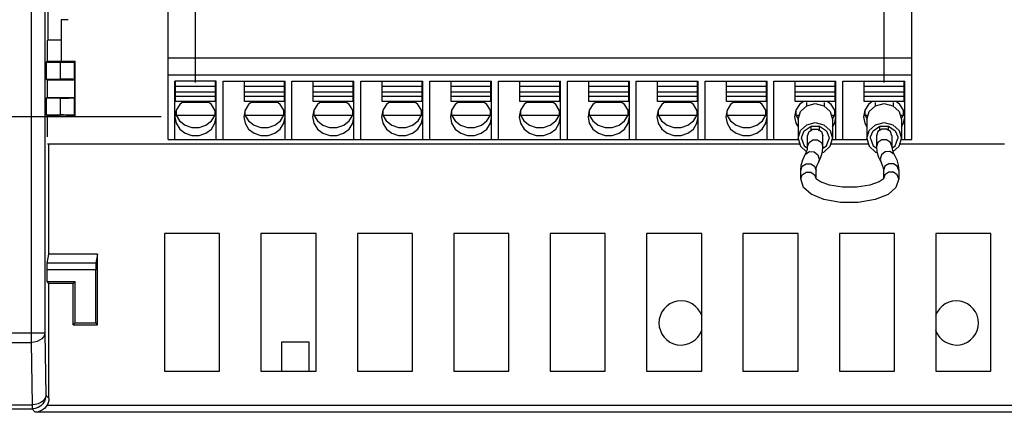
# Model space of a CAD drawing. Extents: x 29 to 410, y 33 to 287.
# Tile 28 of 33: x 270 to 299, y 140 to 151. Entities that reach past the tile are written whole.
import ezdxf

# ---------------------------------------------------------------- set-up
doc = ezdxf.new("R2010")
doc.units = 0
doc.header["$LTSCALE"] = 23.1
doc.layers.get('0').update_dxf_attribs({"linetype": 'CONTINUOUS'})
doc.layers.add('ALL_DIM', color=7, linetype='CONTINUOUS')
doc.dimstyles.get("Standard").update_dxf_attribs({"dimtxt": 2.5, "dimasz": 2.5, "dimexe": 1.25, "dimexo": 0.625, "dimtad": 1, "dimcen": 2.5, "dimazin": 3, "dimtfac": 1, "dimtmove": 0, "dimatfit": 3})

# ---------------------------------------------------------------- blocks, each defined once
blk = doc.blocks.new('_OPEN')
at = {"color": 0, "linetype": 'BYBLOCK'}
for p, q in [((0, 0), (-1, 0.25)), ((-1, -0.25), (0, 0)), ((-1, 0), (0, 0))]:
    blk.add_line(p, q, dxfattribs=at)
blk = doc.blocks.new('*D31')
at = {"layer": 'ALL_DIM', "color": 2, "linetype": 'CONTINUOUS'}
for p, q in [((256.482, 147.587), (256.482, 171.767)), ((261.882, 147.587), (261.882, 171.767)), ((256.482, 170.767), (259.182, 170.767)), ((261.882, 170.767), (259.182, 170.767)), ((259.182, 170.767), (272.019, 170.767))]:
    blk.add_line(p, q, dxfattribs=at)
at = {"layer": 'ALL_DIM', "color": 2, "linetype": 'CONTINUOUS', "xscale": 2, "yscale": 2, "zscale": 2, "rotation": 180}
blk.add_blockref('_OPEN', (256.482, 170.767), dxfattribs=at)
at = {"layer": 'ALL_DIM', "color": 2, "linetype": 'CONTINUOUS', "xscale": 2, "yscale": 2, "zscale": 2}
blk.add_blockref('_OPEN', (261.882, 170.767), dxfattribs=at)
blk = doc.blocks.new('*D37')
at = {"layer": 'ALL_DIM', "color": 2, "linetype": 'CONTINUOUS'}
for p, q in [((274.582, 148.329), (214.671, 148.329)), ((215.671, 148.329), (215.671, 129.338)), ((215.671, 110.347), (215.671, 129.338)), ((245.482, 110.347), (214.671, 110.347))]:
    blk.add_line(p, q, dxfattribs=at)
at = {"layer": 'ALL_DIM', "color": 2, "linetype": 'CONTINUOUS', "xscale": 2, "yscale": 2, "zscale": 2}
for p, rotation in [((215.671, 148.329), 90), ((215.671, 110.347), 270)]:
    blk.add_blockref('_OPEN', p, dxfattribs=dict(at, rotation=rotation))
blk = doc.blocks.new('*D38')
at = {"layer": 'ALL_DIM', "color": 2, "linetype": 'CONTINUOUS'}
for p, q in [((221.41, 152.529), (221.41, 157.529)), ((221.41, 157.529), (221.41, 150.429)), ((273.582, 152.529), (220.41, 152.529)), ((221.41, 136.204), (221.41, 150.429)), ((274.582, 148.329), (220.41, 148.329)), ((221.41, 148.329), (221.41, 136.204))]:
    blk.add_line(p, q, dxfattribs=at)
at = {"layer": 'ALL_DIM', "color": 2, "linetype": 'CONTINUOUS', "xscale": 2, "yscale": 2, "zscale": 2}
for p, rotation in [((221.41, 152.529), 270), ((221.41, 148.329), 90)]:
    blk.add_blockref('_OPEN', p, dxfattribs=dict(at, rotation=rotation))
blk = doc.blocks.new('*D39')
at = {"layer": 'ALL_DIM', "color": 2, "linetype": 'CONTINUOUS'}
for p, q in [((272.382, 158.329), (214.671, 158.329)), ((215.671, 158.329), (215.671, 153.329)), ((215.671, 148.329), (215.671, 153.329)), ((274.582, 148.329), (214.671, 148.329))]:
    blk.add_line(p, q, dxfattribs=at)
at = {"layer": 'ALL_DIM', "color": 2, "linetype": 'CONTINUOUS', "xscale": 2, "yscale": 2, "zscale": 2}
for p, rotation in [((215.671, 158.329), 90), ((215.671, 148.329), 270)]:
    blk.add_blockref('_OPEN', p, dxfattribs=dict(at, rotation=rotation))
blk = doc.blocks.new('*D41')
at = {"layer": 'ALL_DIM', "color": 2, "linetype": 'CONTINUOUS'}
for p, q in [((275.582, 149.329), (275.582, 177.912)), ((295.582, 149.329), (295.582, 177.912)), ((275.582, 176.912), (285.582, 176.912)), ((295.582, 176.912), (285.582, 176.912))]:
    blk.add_line(p, q, dxfattribs=at)
at = {"layer": 'ALL_DIM', "color": 2, "linetype": 'CONTINUOUS', "xscale": 2, "yscale": 2, "zscale": 2, "rotation": 180}
blk.add_blockref('_OPEN', (275.582, 176.912), dxfattribs=at)
at = {"layer": 'ALL_DIM', "color": 2, "linetype": 'CONTINUOUS', "xscale": 2, "yscale": 2, "zscale": 2}
blk.add_blockref('_OPEN', (295.582, 176.912), dxfattribs=at)
blk = doc.blocks.new('*D43')
at = {"layer": 'ALL_DIM', "color": 2, "linetype": 'CONTINUOUS'}
for p, q in [((303.27, 149.329), (303.27, 195.361)), ((307.27, 149.329), (307.27, 195.361)), ((303.27, 194.361), (298.27, 194.361)), ((298.27, 194.361), (305.27, 194.361)), ((327.231, 194.361), (305.27, 194.361)), ((307.27, 194.361), (327.231, 194.361))]:
    blk.add_line(p, q, dxfattribs=at)
at = {"layer": 'ALL_DIM', "color": 2, "linetype": 'CONTINUOUS', "xscale": 2, "yscale": 2, "zscale": 2}
blk.add_blockref('_OPEN', (303.27, 194.361), dxfattribs=at)
at = {"layer": 'ALL_DIM', "color": 2, "linetype": 'CONTINUOUS', "xscale": 2, "yscale": 2, "zscale": 2, "rotation": 180}
blk.add_blockref('_OPEN', (307.27, 194.361), dxfattribs=at)
blk = doc.blocks.new('*D45')
at = {"layer": 'ALL_DIM', "color": 2, "linetype": 'CONTINUOUS'}
for p, q in [((246.482, 111.347), (246.482, 195.361)), ((303.27, 149.329), (303.27, 195.361)), ((246.482, 194.361), (274.876, 194.361)), ((303.27, 194.361), (274.876, 194.361))]:
    blk.add_line(p, q, dxfattribs=at)
at = {"layer": 'ALL_DIM', "color": 2, "linetype": 'CONTINUOUS', "xscale": 2, "yscale": 2, "zscale": 2, "rotation": 180}
blk.add_blockref('_OPEN', (246.482, 194.361), dxfattribs=at)
at = {"layer": 'ALL_DIM', "color": 2, "linetype": 'CONTINUOUS', "xscale": 2, "yscale": 2, "zscale": 2}
blk.add_blockref('_OPEN', (303.27, 194.361), dxfattribs=at)
blk = doc.blocks.new('*D46')
at = {"layer": 'ALL_DIM', "color": 2, "linetype": 'CONTINUOUS'}
for p, q in [((246.482, 111.347), (246.482, 201.091)), ((302.254, 195.377), (302.254, 201.091)), ((246.482, 200.091), (274.368, 200.091)), ((302.254, 200.091), (274.368, 200.091)), ((302.254, 153.393), (302.254, 193.416))]:
    blk.add_line(p, q, dxfattribs=at)
at = {"layer": 'ALL_DIM', "color": 2, "linetype": 'CONTINUOUS', "xscale": 2, "yscale": 2, "zscale": 2, "rotation": 180}
blk.add_blockref('_OPEN', (246.482, 200.091), dxfattribs=at)
at = {"layer": 'ALL_DIM', "color": 2, "linetype": 'CONTINUOUS', "xscale": 2, "yscale": 2, "zscale": 2}
blk.add_blockref('_OPEN', (302.254, 200.091), dxfattribs=at)
blk = doc.blocks.new('*D47')
at = {"layer": 'ALL_DIM', "color": 2, "linetype": 'CONTINUOUS'}
for p, q in [((246.482, 111.347), (246.482, 177.912)), ((275.582, 149.329), (275.582, 177.912)), ((246.482, 176.912), (261.032, 176.912)), ((275.582, 176.912), (261.032, 176.912))]:
    blk.add_line(p, q, dxfattribs=at)
at = {"layer": 'ALL_DIM', "color": 2, "linetype": 'CONTINUOUS', "xscale": 2, "yscale": 2, "zscale": 2, "rotation": 180}
blk.add_blockref('_OPEN', (246.482, 176.912), dxfattribs=at)
at = {"layer": 'ALL_DIM', "color": 2, "linetype": 'CONTINUOUS', "xscale": 2, "yscale": 2, "zscale": 2}
blk.add_blockref('_OPEN', (275.582, 176.912), dxfattribs=at)
blk = doc.blocks.new('*D48')
at = {"layer": 'ALL_DIM', "color": 2, "linetype": 'CONTINUOUS'}
for p, q in [((246.482, 111.347), (246.482, 183.69)), ((274.582, 177.801), (274.582, 183.69)), ((246.482, 182.69), (260.532, 182.69)), ((274.582, 182.69), (260.532, 182.69)), ((274.582, 153.529), (274.582, 175.871))]:
    blk.add_line(p, q, dxfattribs=at)
at = {"layer": 'ALL_DIM', "color": 2, "linetype": 'CONTINUOUS', "xscale": 2, "yscale": 2, "zscale": 2, "rotation": 180}
blk.add_blockref('_OPEN', (246.482, 182.69), dxfattribs=at)
at = {"layer": 'ALL_DIM', "color": 2, "linetype": 'CONTINUOUS', "xscale": 2, "yscale": 2, "zscale": 2}
blk.add_blockref('_OPEN', (274.582, 182.69), dxfattribs=at)
blk = doc.blocks.new('*D49')
at = {"layer": 'ALL_DIM', "color": 2, "linetype": 'CONTINUOUS'}
for p, q in [((246.482, 111.347), (246.482, 189.385)), ((273.382, 184.077), (273.382, 189.385)), ((246.482, 188.385), (259.932, 188.385)), ((273.382, 188.385), (259.932, 188.385)), ((273.382, 159.329), (273.382, 181.551))]:
    blk.add_line(p, q, dxfattribs=at)
at = {"layer": 'ALL_DIM', "color": 2, "linetype": 'CONTINUOUS', "xscale": 2, "yscale": 2, "zscale": 2, "rotation": 180}
blk.add_blockref('_OPEN', (246.482, 188.385), dxfattribs=at)
at = {"layer": 'ALL_DIM', "color": 2, "linetype": 'CONTINUOUS', "xscale": 2, "yscale": 2, "zscale": 2}
blk.add_blockref('_OPEN', (273.382, 188.385), dxfattribs=at)

msp = doc.modelspace()

# ---------------------------------------------------------------- linework, layer by layer
at = {"color": 7, "linetype": 'CONTINUOUS'}
for p, q in [((271.296, 150.561), (271.296, 155.947)), ((270.805, 153.716), (270.805, 141.781)), ((271.205, 153.716), (271.205, 142.064)), ((274.782, 147.667), (274.782, 151.667)), ((296.382, 147.667), (296.382, 151.667)), ((271.682, 151.147), (271.682, 149.947)), ((271.882, 151.147), (271.682, 151.147)), ((271.296, 150.561), (271.282, 150.547)), ((271.282, 149.947), (271.282, 150.547)), ((271.296, 150.561), (271.682, 150.561)), ((271.282, 149.947), (271.247, 149.912)), ((271.247, 149.912), (271.247, 149.422)), ((271.247, 149.912), (271.654, 149.912)), ((271.282, 149.947), (272.082, 149.947)), ((271.654, 149.912), (271.654, 149.422)), ((272.082, 149.947), (272.054, 149.919)), ((272.054, 149.919), (272.054, 149.415)), ((272.082, 148.347), (272.082, 149.947)), ((274.782, 150.04), (296.382, 150.04)), ((271.247, 149.422), (271.268, 149.401)), ((271.247, 149.422), (271.654, 149.422)), ((271.268, 149.401), (271.268, 148.893)), ((271.268, 149.401), (272.068, 149.401)), ((272.054, 149.415), (272.068, 149.401)), ((272.068, 149.401), (272.068, 148.893)), ((274.782, 149.547), (296.382, 149.547)), ((274.982, 147.667), (274.982, 149.363)), ((276.182, 149.363), (274.982, 149.363)), ((275.002, 148.771), (275.002, 149.36)), ((276.162, 148.771), (276.162, 149.36)), ((276.182, 147.667), (276.182, 149.363)), ((276.382, 147.667), (276.382, 149.363)), ((276.382, 149.363), (278.182, 149.363)), ((277.002, 148.771), (277.002, 149.36)), ((278.162, 148.771), (278.162, 149.36)), ((278.182, 147.667), (278.182, 149.363)), ((278.382, 147.667), (278.382, 149.363)), ((278.382, 149.363), (280.182, 149.363)), ((279.002, 148.771), (279.002, 149.36)), ((280.162, 148.771), (280.162, 149.36)), ((280.182, 147.667), (280.182, 149.363)), ((280.382, 147.667), (280.382, 149.363)), ((280.382, 149.363), (282.182, 149.363)), ((281.002, 148.771), (281.002, 149.36)), ((282.162, 148.771), (282.162, 149.36)), ((282.182, 147.667), (282.182, 149.363)), ((282.382, 147.667), (282.382, 149.363)), ((282.382, 149.363), (284.182, 149.363)), ((283.002, 148.771), (283.002, 149.36)), ((284.162, 148.771), (284.162, 149.36)), ((284.182, 147.667), (284.182, 149.363)), ((284.382, 147.667), (284.382, 149.363)), ((284.382, 149.363), (286.182, 149.363)), ((285.002, 148.771), (285.002, 149.36)), ((286.162, 148.771), (286.162, 149.36)), ((286.182, 147.667), (286.182, 149.363)), ((286.382, 147.667), (286.382, 149.363)), ((286.382, 149.363), (288.182, 149.363)), ((287.002, 148.771), (287.002, 149.36)), ((288.162, 148.771), (288.162, 149.36)), ((288.182, 147.667), (288.182, 149.363)), ((288.382, 147.667), (288.382, 149.363)), ((288.382, 149.363), (290.182, 149.363)), ((289.002, 148.771), (289.002, 149.36)), ((290.162, 148.771), (290.162, 149.36)), ((290.182, 147.667), (290.182, 149.363)), ((290.382, 147.667), (290.382, 149.363)), ((290.382, 149.363), (292.182, 149.363)), ((291.002, 148.771), (291.002, 149.36)), ((292.162, 148.771), (292.162, 149.36)), ((292.182, 147.667), (292.182, 149.363)), ((292.382, 147.667), (292.382, 149.363)), ((292.382, 149.363), (294.182, 149.363)), ((293.002, 148.771), (293.002, 149.36)), ((294.162, 148.771), (294.162, 149.36)), ((294.182, 147.667), (294.182, 149.363)), ((294.382, 147.667), (294.382, 149.363)), ((294.382, 149.363), (296.182, 149.363)), ((295.002, 148.771), (295.002, 149.36)), ((296.162, 148.771), (296.162, 149.36)), ((296.182, 147.667), (296.182, 149.363)), ((276.162, 149.213), (275.002, 149.213)), ((276.162, 149.044), (275.002, 149.044)), ((278.162, 149.213), (277.002, 149.213)), ((278.162, 149.044), (277.002, 149.044)), ((280.162, 149.213), (279.002, 149.213)), ((280.162, 149.044), (279.002, 149.044)), ((282.162, 149.213), (281.002, 149.213)), ((282.162, 149.044), (281.002, 149.044)), ((284.162, 149.213), (283.002, 149.213)), ((284.162, 149.044), (283.002, 149.044)), ((286.162, 149.213), (285.002, 149.213)), ((286.162, 149.044), (285.002, 149.044)), ((288.162, 149.213), (287.002, 149.213)), ((288.162, 149.044), (287.002, 149.044)), ((290.162, 149.213), (289.002, 149.213)), ((290.162, 149.044), (289.002, 149.044)), ((292.162, 149.213), (291.002, 149.213)), ((292.162, 149.044), (291.002, 149.044)), ((294.162, 149.213), (293.002, 149.213)), ((294.162, 149.044), (293.002, 149.044)), ((296.162, 149.213), (295.002, 149.213)), ((296.162, 149.044), (295.002, 149.044)), ((271.247, 148.872), (271.268, 148.893)), ((271.247, 148.872), (271.247, 148.382)), ((271.654, 148.872), (271.247, 148.872)), ((271.268, 148.893), (272.068, 148.893)), ((271.654, 148.872), (271.654, 148.382)), ((272.054, 148.879), (272.068, 148.893)), ((272.054, 148.879), (272.054, 148.375)), ((276.162, 148.918), (275.002, 148.918)), ((276.162, 148.771), (275.002, 148.771)), ((275.959, 148.748), (275.206, 148.748)), ((278.162, 148.918), (277.002, 148.918)), ((278.162, 148.771), (277.002, 148.771)), ((277.959, 148.748), (277.206, 148.748)), ((280.162, 148.918), (279.002, 148.918)), ((280.162, 148.771), (279.002, 148.771)), ((279.959, 148.748), (279.206, 148.748)), ((282.162, 148.918), (281.002, 148.918)), ((282.162, 148.771), (281.002, 148.771)), ((281.959, 148.748), (281.206, 148.748)), ((284.162, 148.918), (283.002, 148.918)), ((284.162, 148.771), (283.002, 148.771)), ((283.959, 148.748), (283.206, 148.748)), ((286.162, 148.918), (285.002, 148.918)), ((286.162, 148.771), (285.002, 148.771)), ((285.959, 148.748), (285.206, 148.748)), ((288.162, 148.918), (287.002, 148.918)), ((288.162, 148.771), (287.002, 148.771)), ((287.959, 148.748), (287.206, 148.748)), ((290.162, 148.918), (289.002, 148.918)), ((290.162, 148.771), (289.002, 148.771)), ((289.959, 148.748), (289.206, 148.748)), ((292.162, 148.918), (291.002, 148.918)), ((292.162, 148.771), (291.002, 148.771)), ((291.959, 148.748), (291.206, 148.748)), ((294.162, 148.918), (293.002, 148.918)), ((294.162, 148.771), (293.002, 148.771)), ((293.322, 148.748), (293.322, 148.64)), ((293.842, 148.748), (293.842, 148.64)), ((296.162, 148.918), (295.002, 148.918)), ((296.162, 148.771), (295.002, 148.771)), ((295.322, 148.748), (295.322, 148.64)), ((295.842, 148.748), (295.842, 148.64)), ((275.002, 148.432), (275.017, 148.38)), ((275.017, 148.508), (275.017, 148.38)), ((276.148, 148.38), (276.148, 148.508)), ((276.148, 148.38), (276.163, 148.432)), ((277.002, 148.432), (277.017, 148.38)), ((277.017, 148.508), (277.017, 148.38)), ((278.148, 148.38), (278.148, 148.508)), ((278.148, 148.38), (278.163, 148.432)), ((279.002, 148.432), (279.017, 148.38)), ((279.017, 148.508), (279.017, 148.38)), ((280.148, 148.38), (280.148, 148.508)), ((280.148, 148.38), (280.163, 148.432)), ((281.002, 148.432), (281.017, 148.38)), ((281.017, 148.508), (281.017, 148.38)), ((282.148, 148.38), (282.148, 148.508)), ((282.148, 148.38), (282.163, 148.432)), ((283.002, 148.432), (283.017, 148.38)), ((283.017, 148.508), (283.017, 148.38)), ((284.148, 148.38), (284.148, 148.508)), ((284.148, 148.38), (284.163, 148.432)), ((285.002, 148.432), (285.017, 148.38)), ((285.017, 148.508), (285.017, 148.38)), ((286.148, 148.38), (286.148, 148.508)), ((286.148, 148.38), (286.163, 148.432)), ((287.002, 148.432), (287.017, 148.38)), ((287.017, 148.508), (287.017, 148.38)), ((288.148, 148.38), (288.148, 148.508)), ((288.148, 148.38), (288.163, 148.432)), ((289.002, 148.432), (289.017, 148.38)), ((289.017, 148.508), (289.017, 148.38)), ((290.148, 148.38), (290.148, 148.508)), ((290.148, 148.38), (290.163, 148.432)), ((291.002, 148.432), (291.017, 148.38)), ((291.017, 148.508), (291.017, 148.38)), ((292.148, 148.38), (292.148, 148.508)), ((292.148, 148.38), (292.163, 148.432)), ((293.002, 148.432), (293.017, 148.38)), ((293.017, 148.508), (293.017, 148.38)), ((294.148, 148.38), (294.148, 148.508)), ((294.148, 148.38), (294.163, 148.432)), ((295.002, 148.432), (295.017, 148.38)), ((295.017, 148.508), (295.017, 148.38)), ((296.148, 148.38), (296.148, 148.508)), ((296.148, 148.38), (296.163, 148.432)), ((271.247, 148.382), (271.282, 148.347)), ((271.247, 148.382), (271.654, 148.382)), ((271.282, 147.747), (271.282, 148.347)), ((271.282, 148.347), (272.082, 148.347)), ((272.054, 148.375), (272.082, 148.347)), ((275.017, 148.38), (276.148, 148.38)), ((276.045, 148.212), (276.148, 148.38)), ((277.017, 148.38), (278.148, 148.38)), ((278.045, 148.212), (278.148, 148.38)), ((279.017, 148.38), (280.148, 148.38)), ((280.045, 148.212), (280.148, 148.38)), ((281.017, 148.38), (282.148, 148.38)), ((282.045, 148.212), (282.148, 148.38)), ((283.017, 148.38), (284.148, 148.38)), ((284.045, 148.212), (284.148, 148.38)), ((285.017, 148.38), (286.148, 148.38)), ((286.045, 148.212), (286.148, 148.38)), ((287.017, 148.38), (288.148, 148.38)), ((288.045, 148.212), (288.148, 148.38)), ((289.017, 148.38), (290.148, 148.38)), ((290.045, 148.212), (290.148, 148.38)), ((291.017, 148.38), (292.148, 148.38)), ((292.045, 148.212), (292.148, 148.38)), ((293.017, 148.38), (293.087, 148.266)), ((293.017, 148.38), (293.12, 148.38)), ((293.082, 148.251), (293.082, 147.703)), ((294.045, 148.38), (294.148, 148.38)), ((294.078, 148.266), (294.148, 148.38)), ((294.082, 148.251), (294.082, 147.703)), ((295.017, 148.38), (295.12, 148.38)), ((295.017, 148.38), (295.087, 148.266)), ((295.082, 148.251), (295.082, 147.703)), ((296.045, 148.38), (296.148, 148.38)), ((296.078, 148.266), (296.148, 148.38)), ((296.082, 148.251), (296.082, 147.703)), ((293.451, 148.048), (293.46, 148.042)), ((293.46, 147.94), (293.46, 148.053)), ((293.704, 147.94), (293.704, 148.053)), ((293.704, 148.042), (293.713, 148.048)), ((295.451, 148.048), (295.46, 148.042)), ((295.46, 147.94), (295.46, 148.053)), ((295.704, 147.94), (295.704, 148.053)), ((295.704, 148.042), (295.713, 148.048)), ((274.782, 147.667), (293.082, 147.667)), ((293.182, 147.703), (293.188, 147.752)), ((293.182, 147.703), (293.259, 147.487)), ((293.36, 147.468), (293.36, 147.781)), ((293.804, 147.468), (293.804, 147.781)), ((293.977, 147.752), (293.982, 147.703)), ((294.082, 147.667), (295.082, 147.667)), ((295.182, 147.703), (295.188, 147.752)), ((295.182, 147.703), (295.259, 147.487)), ((295.36, 147.781), (295.36, 147.468)), ((295.804, 147.781), (295.804, 147.468)), ((295.977, 147.752), (295.982, 147.703)), ((296.082, 147.667), (296.382, 147.667)), ((271.282, 147.547), (293.128, 147.547)), ((271.324, 144.347), (271.324, 147.547)), ((293.259, 147.487), (293.356, 147.422)), ((294.037, 147.547), (295.128, 147.547)), ((295.259, 147.487), (295.365, 147.415)), ((296.037, 147.547), (299.082, 147.547)), ((293.699, 147.101), (293.674, 147.008)), ((295.417, 147.162), (295.491, 147.008)), ((295.466, 147.101), (295.491, 147.008)), ((293.16, 146.528), (293.16, 146.772)), ((293.604, 146.528), (293.604, 146.772)), ((295.56, 146.772), (295.56, 146.528)), ((296.004, 146.772), (296.004, 146.528)), ((274.682, 144.947), (274.682, 140.947)), ((276.282, 144.947), (274.682, 144.947)), ((276.282, 140.947), (276.282, 144.947)), ((277.482, 144.947), (277.482, 140.947)), ((279.082, 144.947), (277.482, 144.947)), ((279.082, 140.947), (279.082, 144.947)), ((280.282, 144.947), (280.282, 140.947)), ((281.882, 144.947), (280.282, 144.947)), ((281.882, 140.947), (281.882, 144.947)), ((283.082, 144.947), (283.082, 140.947)), ((284.682, 144.947), (283.082, 144.947)), ((284.682, 140.947), (284.682, 144.947)), ((285.882, 144.947), (285.882, 140.947)), ((287.482, 144.947), (285.882, 144.947)), ((287.482, 140.947), (287.482, 144.947)), ((288.682, 144.947), (288.682, 140.947)), ((290.282, 144.947), (288.682, 144.947)), ((290.282, 140.947), (290.282, 144.947)), ((291.482, 144.947), (291.482, 140.947)), ((293.082, 144.947), (291.482, 144.947)), ((293.082, 140.947), (293.082, 144.947)), ((294.282, 144.947), (294.282, 140.947)), ((295.882, 144.947), (294.282, 144.947)), ((295.882, 140.947), (295.882, 144.947)), ((297.082, 144.947), (297.082, 140.947)), ((298.682, 144.947), (297.082, 144.947)), ((298.682, 140.947), (298.682, 144.947)), ((271.272, 144.083), (271.324, 144.347)), ((272.738, 144.347), (271.324, 144.347)), ((272.738, 144.347), (272.686, 144.083)), ((272.738, 142.291), (272.738, 144.347)), ((271.268, 143.547), (271.268, 143.884)), ((272.682, 143.884), (271.268, 143.884)), ((272.686, 144.083), (271.272, 144.083)), ((272.682, 142.347), (272.682, 143.884)), ((271.324, 143.491), (271.268, 143.547)), ((271.268, 143.547), (272.082, 143.547)), ((271.324, 140.166), (271.324, 143.491)), ((272.027, 143.491), (271.324, 143.491)), ((272.082, 143.547), (272.027, 143.491)), ((272.027, 142.291), (272.027, 143.491)), ((272.082, 142.347), (272.082, 143.547)), ((272.027, 142.291), (272.082, 142.347)), ((272.027, 142.291), (272.738, 142.291)), ((272.082, 142.347), (272.682, 142.347)), ((272.738, 142.291), (272.682, 142.347)), ((269.509, 142.064), (271.205, 142.064)), ((271.205, 142.064), (271.236, 140.254)), ((269.507, 141.781), (270.805, 141.781)), ((270.805, 141.781), (270.836, 139.971)), ((278.082, 141.787), (278.082, 140.947)), ((278.882, 141.787), (278.082, 141.787)), ((278.882, 140.947), (278.882, 141.787)), ((274.682, 140.947), (276.282, 140.947)), ((277.482, 140.947), (279.082, 140.947)), ((280.282, 140.947), (281.882, 140.947)), ((283.082, 140.947), (284.682, 140.947)), ((285.882, 140.947), (287.482, 140.947)), ((288.682, 140.947), (290.282, 140.947)), ((291.482, 140.947), (293.082, 140.947)), ((294.282, 140.947), (295.882, 140.947)), ((297.082, 140.947), (298.682, 140.947)), ((271.236, 140.254), (271.324, 140.166)), ((269.47, 139.854), (270.836, 139.854)), ((269.475, 139.971), (270.836, 139.971)), ((270.836, 139.971), (270.836, 139.854)), ((270.836, 139.854), (270.928, 139.762)), ((271.269, 139.962), (313.36, 139.962)), ((313.357, 139.762), (270.928, 139.762))]:
    msp.add_line(p, q, dxfattribs=at)
for points in [[(271.654, 149.912), (271.742, 149.912), (271.826, 149.913), (271.901, 149.913), (271.965, 149.915), (272.013, 149.916), (272.043, 149.917), (272.054, 149.919)], [(272.054, 149.415), (272.043, 149.416), (272.013, 149.418), (271.965, 149.419), (271.901, 149.42), (271.826, 149.421), (271.742, 149.422), (271.654, 149.422)], [(271.654, 148.872), (271.742, 148.872), (271.826, 148.873), (271.901, 148.873), (271.965, 148.875), (272.013, 148.876), (272.043, 148.877), (272.054, 148.879)], [(275.235, 148.771), (275.123, 148.684), (275.019, 148.518), (274.982, 148.329)], [(276.182, 148.329), (276.146, 148.518), (276.042, 148.684), (275.929, 148.771)], [(277.235, 148.771), (277.123, 148.684), (277.019, 148.518), (276.982, 148.329)], [(278.182, 148.329), (278.146, 148.518), (278.042, 148.684), (277.929, 148.771)], [(279.235, 148.771), (279.123, 148.684), (279.019, 148.518), (278.982, 148.329)], [(280.182, 148.329), (280.146, 148.518), (280.042, 148.684), (279.929, 148.771)], [(281.235, 148.771), (281.123, 148.684), (281.019, 148.518), (280.982, 148.329)], [(282.182, 148.329), (282.146, 148.518), (282.042, 148.684), (281.929, 148.771)], [(283.235, 148.771), (283.123, 148.684), (283.019, 148.518), (282.982, 148.329)], [(284.182, 148.329), (284.146, 148.518), (284.042, 148.684), (283.929, 148.771)], [(285.235, 148.771), (285.123, 148.684), (285.019, 148.518), (284.982, 148.329)], [(286.182, 148.329), (286.146, 148.518), (286.042, 148.684), (285.929, 148.771)], [(287.235, 148.771), (287.123, 148.684), (287.019, 148.518), (286.982, 148.329)], [(288.182, 148.329), (288.146, 148.518), (288.042, 148.684), (287.929, 148.771)], [(289.235, 148.771), (289.123, 148.684), (289.019, 148.518), (288.982, 148.329)], [(290.182, 148.329), (290.146, 148.518), (290.042, 148.684), (289.929, 148.771)], [(291.235, 148.771), (291.123, 148.684), (291.019, 148.518), (290.982, 148.329)], [(292.182, 148.329), (292.146, 148.518), (292.042, 148.684), (291.929, 148.771)], [(293.235, 148.771), (293.123, 148.684), (293.019, 148.518), (292.982, 148.329)], [(294.182, 148.329), (294.146, 148.518), (294.042, 148.684), (293.929, 148.771)], [(295.235, 148.771), (295.123, 148.684), (295.019, 148.518), (294.982, 148.329)], [(296.182, 148.329), (296.146, 148.518), (296.042, 148.684), (295.929, 148.771)], [(293.082, 148.251), (293.149, 148.481), (293.332, 148.65), (293.582, 148.711), (293.832, 148.65), (294.015, 148.481), (294.082, 148.251)], [(295.082, 148.251), (295.149, 148.481), (295.332, 148.65), (295.582, 148.711), (295.832, 148.65), (296.015, 148.481), (296.082, 148.251)], [(272.054, 148.375), (272.043, 148.376), (272.013, 148.378), (271.965, 148.379), (271.901, 148.38), (271.826, 148.381), (271.742, 148.382), (271.654, 148.382)], [(274.982, 148.329), (275.019, 148.141), (275.123, 147.974), (275.282, 147.851), (275.478, 147.786), (275.687, 147.786), (275.882, 147.851), (276.042, 147.974), (276.146, 148.141), (276.182, 148.329)], [(275.017, 148.38), (275.12, 148.212), (275.28, 148.087), (275.477, 148.021), (275.687, 148.021), (275.884, 148.087), (276.045, 148.212)], [(276.982, 148.329), (277.019, 148.141), (277.123, 147.974), (277.282, 147.851), (277.478, 147.786), (277.687, 147.786), (277.882, 147.851), (278.042, 147.974), (278.146, 148.141), (278.182, 148.329)], [(277.017, 148.38), (277.12, 148.212), (277.28, 148.087), (277.477, 148.021), (277.687, 148.021), (277.884, 148.087), (278.045, 148.212)], [(278.982, 148.329), (279.019, 148.141), (279.123, 147.974), (279.282, 147.851), (279.478, 147.786), (279.687, 147.786), (279.882, 147.851), (280.042, 147.974), (280.146, 148.141), (280.182, 148.329)], [(279.017, 148.38), (279.12, 148.212), (279.28, 148.087), (279.477, 148.021), (279.687, 148.021), (279.884, 148.087), (280.045, 148.212)], [(280.982, 148.329), (281.019, 148.141), (281.123, 147.974), (281.282, 147.851), (281.478, 147.786), (281.687, 147.786), (281.882, 147.851), (282.042, 147.974), (282.146, 148.141), (282.182, 148.329)], [(281.017, 148.38), (281.12, 148.212), (281.28, 148.087), (281.477, 148.021), (281.687, 148.021), (281.884, 148.087), (282.045, 148.212)], [(282.982, 148.329), (283.019, 148.141), (283.123, 147.974), (283.282, 147.851), (283.478, 147.786), (283.687, 147.786), (283.882, 147.851), (284.042, 147.974), (284.146, 148.141), (284.182, 148.329)], [(283.017, 148.38), (283.12, 148.212), (283.28, 148.087), (283.477, 148.021), (283.687, 148.021), (283.884, 148.087), (284.045, 148.212)], [(284.982, 148.329), (285.019, 148.141), (285.123, 147.974), (285.282, 147.851), (285.478, 147.786), (285.687, 147.786), (285.882, 147.851), (286.042, 147.974), (286.146, 148.141), (286.182, 148.329)], [(285.017, 148.38), (285.12, 148.212), (285.28, 148.087), (285.477, 148.021), (285.687, 148.021), (285.884, 148.087), (286.045, 148.212)], [(286.982, 148.329), (287.019, 148.141), (287.123, 147.974), (287.282, 147.851), (287.478, 147.786), (287.687, 147.786), (287.882, 147.851), (288.042, 147.974), (288.146, 148.141), (288.182, 148.329)], [(287.017, 148.38), (287.12, 148.212), (287.28, 148.087), (287.477, 148.021), (287.687, 148.021), (287.884, 148.087), (288.045, 148.212)], [(288.982, 148.329), (289.019, 148.141), (289.123, 147.974), (289.282, 147.851), (289.478, 147.786), (289.687, 147.786), (289.882, 147.851), (290.042, 147.974), (290.146, 148.141), (290.182, 148.329)], [(289.017, 148.38), (289.12, 148.212), (289.28, 148.087), (289.477, 148.021), (289.687, 148.021), (289.884, 148.087), (290.045, 148.212)], [(290.982, 148.329), (291.019, 148.141), (291.123, 147.974), (291.282, 147.851), (291.478, 147.786), (291.687, 147.786), (291.882, 147.851), (292.042, 147.974), (292.146, 148.141), (292.182, 148.329)], [(291.017, 148.38), (291.12, 148.212), (291.28, 148.087), (291.477, 148.021), (291.687, 148.021), (291.884, 148.087), (292.045, 148.212)], [(292.982, 148.329), (293.019, 148.141), (293.082, 148.039)], [(293.082, 147.703), (293.149, 147.933), (293.332, 148.101), (293.582, 148.163), (293.832, 148.101), (294.015, 147.933), (294.082, 147.703)], [(294.082, 148.039), (294.146, 148.141), (294.182, 148.329)], [(294.982, 148.329), (295.019, 148.141), (295.082, 148.039)], [(295.082, 147.703), (295.149, 147.933), (295.332, 148.101), (295.582, 148.163), (295.832, 148.101), (296.015, 147.933), (296.082, 147.703)], [(296.082, 148.039), (296.146, 148.141), (296.182, 148.329)], [(293.188, 147.752), (293.259, 147.919), (293.459, 148.053), (293.706, 148.053), (293.906, 147.919), (293.977, 147.752)], [(293.36, 147.781), (293.403, 147.901), (293.514, 147.975), (293.651, 147.975), (293.762, 147.901), (293.804, 147.781)], [(295.188, 147.752), (295.259, 147.919), (295.459, 148.053), (295.706, 148.053), (295.906, 147.919), (295.977, 147.752)], [(295.804, 147.781), (295.762, 147.901), (295.651, 147.975), (295.514, 147.975), (295.403, 147.901), (295.36, 147.781)], [(293.082, 147.703), (293.149, 147.473), (293.328, 147.309)], [(293.36, 147.468), (293.403, 147.588), (293.514, 147.662), (293.651, 147.662), (293.762, 147.588), (293.804, 147.468)], [(293.784, 147.293), (293.832, 147.304), (294.015, 147.473), (294.082, 147.703)], [(293.8, 147.415), (293.906, 147.487), (293.982, 147.703)], [(295.082, 147.703), (295.149, 147.473), (295.332, 147.304), (295.381, 147.293)], [(295.804, 147.468), (295.762, 147.588), (295.651, 147.662), (295.514, 147.662), (295.403, 147.588), (295.36, 147.468)], [(295.809, 147.422), (295.906, 147.487), (295.982, 147.703)], [(295.837, 147.309), (296.015, 147.473), (296.082, 147.703)], [(293.291, 147.232), (293.329, 147.312), (293.353, 147.39), (293.36, 147.468)], [(293.291, 147.232), (293.307, 147.256), (293.415, 147.32), (293.549, 147.308), (293.657, 147.224), (293.699, 147.101)], [(293.674, 147.008), (293.747, 147.162), (293.79, 147.315), (293.804, 147.468)], [(295.36, 147.468), (295.374, 147.315), (295.417, 147.162)], [(295.874, 147.232), (295.857, 147.256), (295.749, 147.32), (295.615, 147.308), (295.507, 147.224), (295.466, 147.101)], [(295.804, 147.468), (295.812, 147.39), (295.835, 147.312), (295.874, 147.232)], [(293.16, 146.772), (293.174, 146.925), (293.217, 147.078), (293.291, 147.232)], [(293.604, 146.772), (293.612, 146.85), (293.635, 146.928), (293.674, 147.008)], [(295.491, 147.008), (295.529, 146.928), (295.553, 146.85), (295.56, 146.772)], [(295.874, 147.232), (295.947, 147.078), (295.99, 146.925), (296.004, 146.772)], [(293.16, 146.772), (293.203, 146.892), (293.314, 146.966), (293.451, 146.966), (293.562, 146.892), (293.604, 146.772)], [(293.16, 146.528), (293.203, 146.648), (293.314, 146.722), (293.451, 146.722), (293.562, 146.648), (293.604, 146.528)], [(296.004, 146.772), (295.962, 146.892), (295.851, 146.966), (295.714, 146.966), (295.603, 146.892), (295.56, 146.772)], [(296.004, 146.528), (295.962, 146.648), (295.851, 146.722), (295.714, 146.722), (295.603, 146.648), (295.56, 146.528)], [(296.004, 146.528), (295.924, 146.28), (295.696, 146.078), (295.318, 145.926), (294.83, 145.846), (294.316, 145.847), (293.832, 145.93), (293.462, 146.082), (293.239, 146.282), (293.16, 146.528)], [(295.56, 146.528), (295.551, 146.522), (295.434, 146.44), (295.171, 146.347), (294.793, 146.288), (294.374, 146.288), (293.995, 146.346), (293.73, 146.441), (293.614, 146.523), (293.604, 146.528)], [(271.268, 143.884), (271.269, 143.933), (271.269, 143.979), (271.269, 144.019), (271.27, 144.051), (271.271, 144.073), (271.272, 144.083)], [(272.686, 144.083), (272.685, 144.073), (272.684, 144.051), (272.683, 144.019), (272.683, 143.979), (272.682, 143.933), (272.682, 143.884)], [(271.205, 142.064), (271.194, 142.002), (271.164, 141.942), (271.116, 141.889), (271.052, 141.844), (270.977, 141.81), (270.893, 141.789), (270.805, 141.781)], [(271.236, 140.254), (271.226, 140.165), (271.197, 140.08), (271.149, 140.004), (271.086, 139.941), (271.01, 139.893), (270.925, 139.864), (270.836, 139.854)], [(271.236, 140.254), (271.225, 140.191), (271.195, 140.132), (271.147, 140.078), (271.084, 140.034), (271.009, 140), (270.925, 139.978), (270.836, 139.971)], [(271.324, 140.166), (271.318, 140.095), (271.299, 140.026), (271.269, 139.962)], [(271.269, 139.962), (271.236, 139.915), (271.194, 139.869), (271.141, 139.828), (271.08, 139.795), (271.009, 139.772), (270.928, 139.762)]]:
    msp.add_lwpolyline(points, dxfattribs=at)
for centre, start, end in [((289.682, 142.347), 19.364, 340.636), ((297.682, 142.347), 199.364, 160.636)]:
    msp.add_arc(centre, 0.64, start, end, dxfattribs=at)

# ---------------------------------------------------------------- dimensions: what is measured, and where the dimension line sits
at = {"layer": 'ALL_DIM', "color": 2, "linetype": 'CONTINUOUS'}
for base, p1, p2, angle, picture, middle in [((246.482, 200.091), (302.254, 153.393), (246.482, 111.347), 180, '*D46', (268.393, 200.791)), ((246.482, 194.361), (303.27, 149.329), (246.482, 111.347), 180, '*D45', (270.176, 195.061)), ((246.482, 188.385), (273.382, 159.329), (246.482, 111.347), 180, '*D49', (256.609, 189.085)), ((246.482, 182.69), (274.582, 153.529), (246.482, 111.347), 180, '*D48', (256.443, 183.39)), ((246.482, 176.912), (275.582, 149.329), (246.482, 111.347), 180, '*D47', (256.252, 177.612)), ((215.671, 148.329), (272.382, 158.329), (274.582, 148.329), 270, '*D39', (214.971, 151.038)), ((221.41, 152.529), (274.582, 148.329), (273.582, 152.529), 90, '*D38', (220.71, 136.204)), ((215.671, 148.329), (245.482, 110.347), (274.582, 148.329), 90, '*D37', (214.971, 129.46))]:
    dim = msp.add_linear_dim(base=base, p1=p1, p2=p2, angle=angle, dimstyle='Standard', dxfattribs=at)
    dim.commit()
    dim.dimension.update_dxf_attribs({"geometry": picture, "text_midpoint": middle, "dimtype": 128})
for base, p1, p2, picture, middle in [((307.27, 194.361), (303.27, 149.329), (307.27, 149.329), '*D43', (310.375, 195.061)), ((295.582, 176.912), (275.582, 149.329), (295.582, 149.329), '*D41', (277.203, 177.612)), ((261.882, 170.767), (256.482, 147.587), (261.882, 147.587), '*D31', (262.387, 171.467))]:
    dim = msp.add_linear_dim(base=base, p1=p1, p2=p2, dimstyle='Standard', dxfattribs=at)
    dim.commit()
    dim.dimension.update_dxf_attribs({"geometry": picture, "text_midpoint": middle, "dimtype": 128})

doc.saveas('drawing.dxf')
